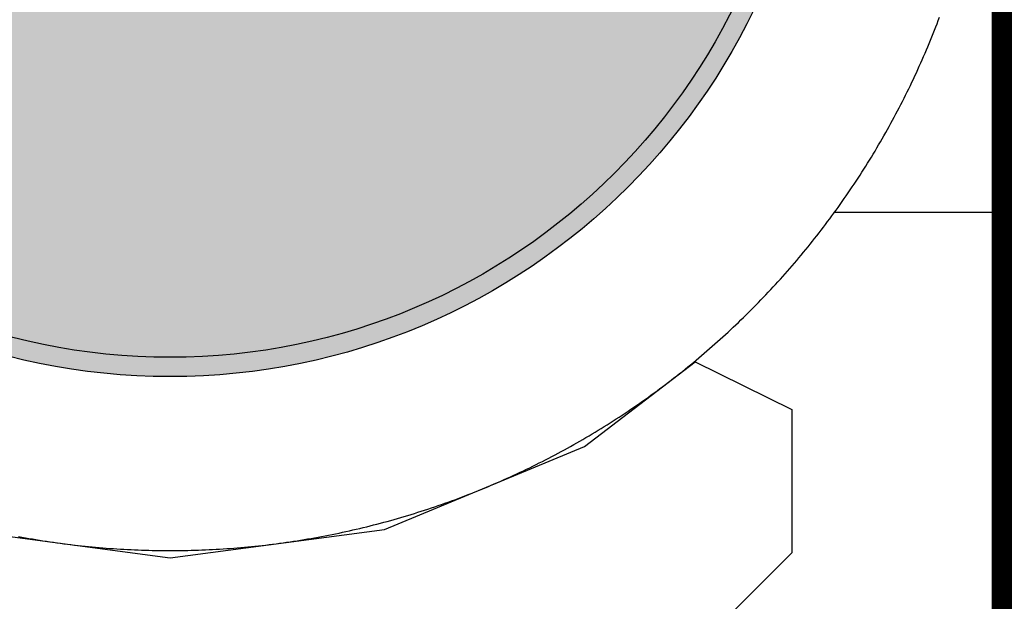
# Model space of a CAD drawing. Header units: millimetres. Extents: x -1.5 to 11.1, y -3 to 5.
# Tile 246 of 256: x 0.4922 to 0.5432, y 3.3199 to 3.35. Entities that reach past the tile are written whole.
import ezdxf

# ---------------------------------------------------------------- set-up
doc = ezdxf.new("R2010")
doc.units = ezdxf.units.MM
doc.header["$MEASUREMENT"] = 0
for name, color, linetype, true_color in [('BottomLayer', 5, 'Continuous', 0x0000ff), ('BottomSolder', 6, 'Continuous', 0xff00ff), ('Metal_2', 7, 'Continuous', 0x7f0000), ('Metal_3', 7, 'Continuous', 0x3f7f00), ('TopLayer', 1, 'Continuous', 0xff0000), ('TopSolder', 7, 'Continuous', 0x7f007f)]:
    doc.layers.add(name, color=color, linetype=linetype, true_color=true_color)

# ---------------------------------------------------------------- blocks, each defined once
blk = doc.blocks.new('H______V_D____3_P___100MIL_6')
at = {"layer": 'BottomLayer', "true_color": 0x0000ff}
h = blk.add_hatch(color=5, dxfattribs=at)
edge = h.paths.add_edge_path(flags=0)
edge.add_arc((0.05, -0.1), 0.0325, 0, 360)
at = {"layer": 'BottomSolder', "true_color": 0xff00ff}
h = blk.add_hatch(color=6, dxfattribs=at)
edge = h.paths.add_edge_path(flags=0)
edge.add_arc((0.05, -0.1), 0.0335, 0, 360)
at = {"layer": 'Metal_2', "true_color": 0x7f0000}
h = blk.add_hatch(color=16, dxfattribs=at)
edge = h.paths.add_edge_path(flags=0)
edge.add_arc((0.05, -0.1), 0.0325, 0, 360)
at = {"layer": 'Metal_3', "true_color": 0x3f7f00}
h = blk.add_hatch(color=76, dxfattribs=at)
edge = h.paths.add_edge_path(flags=0)
edge.add_arc((0.05, -0.1), 0.0325, 0, 360)
at = {"layer": 'TopLayer', "true_color": 0xff0000}
h = blk.add_hatch(color=1, dxfattribs=at)
edge = h.paths.add_edge_path(flags=0)
edge.add_arc((0.05, -0.1), 0.0325, 0, 360)
at = {"layer": 'TopSolder', "true_color": 0x7f007f}
h = blk.add_hatch(color=216, dxfattribs=at)
edge = h.paths.add_edge_path(flags=0)
edge.add_arc((0.05, -0.1), 0.0335, 0, 360)
at = {"layer": 'BottomLayer', "color": 5, "true_color": 0x0000ff}
blk.add_circle((0.05, -0.1), 0.0325, dxfattribs=at)
at = {"layer": 'BottomSolder', "color": 6, "true_color": 0xff00ff}
blk.add_circle((0.05, -0.1), 0.0335, dxfattribs=at)
at = {"layer": 'Metal_2', "color": 16, "true_color": 0x7f0000}
blk.add_circle((0.05, -0.1), 0.0325, dxfattribs=at)
at = {"layer": 'Metal_3', "color": 76, "true_color": 0x3f7f00}
blk.add_circle((0.05, -0.1), 0.0325, dxfattribs=at)
at = {"layer": 'TopLayer', "color": 1, "true_color": 0xff0000}
blk.add_circle((0.05, -0.1), 0.0325, dxfattribs=at)
at = {"layer": 'TopSolder', "color": 216, "true_color": 0x7f007f}
blk.add_circle((0.05, -0.1), 0.0335, dxfattribs=at)

msp = doc.modelspace()

# ---------------------------------------------------------------- linework, layer by layer
at = {"layer": 'BottomLayer'}
for p, q in [((0.521433, 3.327876), (0.527157, 3.332269)), ((0.527157, 3.332269), (0.532157, 3.329803)), ((0.532157, 3.329803), (0.532157, 3.322391)), ((0.511095, 3.323594), (0.521433, 3.327876)), ((0.488905, 3.323594), (0.5, 3.322133)), ((0.5, 3.322133), (0.511095, 3.323594)), ((0.532157, 3.322391), (0.514685, 3.304919))]:
    msp.add_line(p, q, dxfattribs=at)
for points in [[(0.55, 3.315, 0.015, 0.015, 0), (0.55, 3.415, 0.015, 0.015, 0)], [(0.5, 3.265, 0.015, 0.015, 0), (0.55, 3.315, 0.015, 0.015, 0)]]:
    msp.add_lwpolyline(points, format="xyseb", dxfattribs=at)
msp.add_lwpolyline([(0.54625, 3.315, 0.0075, 0.0075, 1), (0.55375, 3.315, 0.0075, 0.0075, 1)], format="xyseb", close=True, dxfattribs=at)
msp.add_lwpolyline([(0.54625, 3.315, 0.0075, 0.0075, 1), (0.55375, 3.315, 0.0075, 0.0075, 1)], format="xyseb", close=True, dxfattribs=at)
at = {"layer": 'Metal_2'}
for p, q in [((0.539738, 3.349929), (0.539803, 3.350101)), ((0.53954, 3.349416), (0.539607, 3.349587)), ((0.539607, 3.349587), (0.539673, 3.349758)), ((0.539673, 3.349758), (0.539738, 3.349929)), ((0.539335, 3.348905), (0.539404, 3.349075)), ((0.539404, 3.349075), (0.539472, 3.349246)), ((0.539472, 3.349246), (0.53954, 3.349416)), ((0.539123, 3.348398), (0.539194, 3.348567)), ((0.539194, 3.348567), (0.539265, 3.348736)), ((0.539265, 3.348736), (0.539335, 3.348905)), ((0.538905, 3.347893), (0.538978, 3.348061)), ((0.538978, 3.348061), (0.539051, 3.348229)), ((0.539051, 3.348229), (0.539123, 3.348398)), ((0.53868, 3.34739), (0.538756, 3.347557)), ((0.538756, 3.347557), (0.538831, 3.347725)), ((0.538831, 3.347725), (0.538905, 3.347893)), ((0.538449, 3.346891), (0.538527, 3.347057)), ((0.538527, 3.347057), (0.538604, 3.347224)), ((0.538604, 3.347224), (0.53868, 3.34739)), ((0.538131, 3.34623), (0.538211, 3.346395)), ((0.538211, 3.346395), (0.538291, 3.34656)), ((0.538291, 3.34656), (0.53837, 3.346725)), ((0.53837, 3.346725), (0.538449, 3.346891)), ((0.537884, 3.345738), (0.537967, 3.345902)), ((0.537967, 3.345902), (0.538049, 3.346066)), ((0.538049, 3.346066), (0.538131, 3.34623)), ((0.537632, 3.345249), (0.537717, 3.345412)), ((0.537717, 3.345412), (0.537801, 3.345575)), ((0.537801, 3.345575), (0.537884, 3.345738)), ((0.537373, 3.344764), (0.53746, 3.344925)), ((0.53746, 3.344925), (0.537546, 3.345087)), ((0.537546, 3.345087), (0.537632, 3.345249)), ((0.537108, 3.344282), (0.537197, 3.344442)), ((0.537197, 3.344442), (0.537285, 3.344603)), ((0.537285, 3.344603), (0.537373, 3.344764)), ((0.536837, 3.343803), (0.536928, 3.343962)), ((0.536928, 3.343962), (0.537018, 3.344122)), ((0.537018, 3.344122), (0.537108, 3.344282)), ((0.536559, 3.343328), (0.536652, 3.343486)), ((0.536652, 3.343486), (0.536745, 3.343644)), ((0.536745, 3.343644), (0.536837, 3.343803)), ((0.53618, 3.3427), (0.536276, 3.342856)), ((0.536276, 3.342856), (0.536371, 3.343013)), ((0.536371, 3.343013), (0.536465, 3.34317)), ((0.536465, 3.34317), (0.536559, 3.343328)), ((0.535888, 3.342233), (0.535986, 3.342389)), ((0.535986, 3.342389), (0.536083, 3.342544)), ((0.536083, 3.342544), (0.53618, 3.3427)), ((0.53559, 3.341771), (0.53569, 3.341925)), ((0.53569, 3.341925), (0.535789, 3.342079)), ((0.535789, 3.342079), (0.535888, 3.342233)), ((0.535184, 3.34116), (0.535286, 3.341312)), ((0.535286, 3.341312), (0.535388, 3.341464)), ((0.535388, 3.341464), (0.535489, 3.341617)), ((0.535489, 3.341617), (0.53559, 3.341771)), ((0.534872, 3.340707), (0.534977, 3.340857)), ((0.534977, 3.340857), (0.535081, 3.341008)), ((0.535081, 3.341008), (0.535184, 3.34116)), ((0.534555, 3.340257), (0.534661, 3.340406)), ((0.534661, 3.340406), (0.534767, 3.340556)), ((0.534767, 3.340556), (0.534872, 3.340707)), ((0.534123, 3.339664), (0.534232, 3.339812)), ((0.534232, 3.339812), (0.53434, 3.33996)), ((0.53434, 3.33996), (0.534448, 3.340108)), ((0.534448, 3.340108), (0.534555, 3.340257)), ((0.533792, 3.339225), (0.533903, 3.339371)), ((0.533903, 3.339371), (0.534013, 3.339517)), ((0.534013, 3.339517), (0.534123, 3.339664)), ((0.533342, 3.338645), (0.533455, 3.338789)), ((0.533455, 3.338789), (0.533568, 3.338934)), ((0.533568, 3.338934), (0.53368, 3.339079)), ((0.53368, 3.339079), (0.533792, 3.339225)), ((0.532998, 3.338216), (0.533113, 3.338359)), ((0.533113, 3.338359), (0.533228, 3.338502)), ((0.533228, 3.338502), (0.533342, 3.338645)), ((0.532531, 3.33765), (0.532648, 3.337791)), ((0.532648, 3.337791), (0.532766, 3.337932)), ((0.532766, 3.337932), (0.532882, 3.338074)), ((0.532882, 3.338074), (0.532998, 3.338216)), ((0.532054, 3.337093), (0.532174, 3.337231)), ((0.532174, 3.337231), (0.532293, 3.337371)), ((0.532293, 3.337371), (0.532412, 3.33751)), ((0.532412, 3.33751), (0.532531, 3.33765)), ((0.53169, 3.33668), (0.531812, 3.336817)), ((0.531812, 3.336817), (0.531933, 3.336955)), ((0.531933, 3.336955), (0.532054, 3.337093)), ((0.531196, 3.336137), (0.53132, 3.336272)), ((0.53132, 3.336272), (0.531444, 3.336408)), ((0.531444, 3.336408), (0.531567, 3.336544)), ((0.531567, 3.336544), (0.53169, 3.33668)), ((0.530693, 3.335603), (0.53082, 3.335736)), ((0.53082, 3.335736), (0.530946, 3.335869)), ((0.530946, 3.335869), (0.531071, 3.336003)), ((0.531071, 3.336003), (0.531196, 3.336137)), ((0.530181, 3.335078), (0.53031, 3.335208)), ((0.53031, 3.335208), (0.530439, 3.335339)), ((0.530439, 3.335339), (0.530566, 3.335471)), ((0.530566, 3.335471), (0.530693, 3.335603)), ((0.52966, 3.334561), (0.529791, 3.33469)), ((0.529791, 3.33469), (0.529922, 3.334818)), ((0.529922, 3.334818), (0.530052, 3.334948)), ((0.530052, 3.334948), (0.530181, 3.335078)), ((0.529131, 3.334054), (0.529264, 3.33418)), ((0.529264, 3.33418), (0.529397, 3.334306)), ((0.529397, 3.334306), (0.529529, 3.334434)), ((0.529529, 3.334434), (0.52966, 3.334561)), ((0.528592, 3.333556), (0.528728, 3.333679)), ((0.528728, 3.333679), (0.528863, 3.333804)), ((0.528863, 3.333804), (0.528997, 3.333928)), ((0.528997, 3.333928), (0.529131, 3.334054)), ((0.528045, 3.333067), (0.528183, 3.333188)), ((0.528183, 3.333188), (0.52832, 3.33331)), ((0.52832, 3.33331), (0.528456, 3.333433)), ((0.528456, 3.333433), (0.528592, 3.333556)), ((0.52749, 3.332588), (0.527629, 3.332707)), ((0.527629, 3.332707), (0.527768, 3.332826)), ((0.527768, 3.332826), (0.527907, 3.332946)), ((0.527907, 3.332946), (0.528045, 3.333067)), ((0.526926, 3.332118), (0.527068, 3.332234)), ((0.527068, 3.332234), (0.527209, 3.332352)), ((0.527209, 3.332352), (0.52735, 3.332469)), ((0.52735, 3.332469), (0.52749, 3.332588)), ((0.526211, 3.331545), (0.526355, 3.331658)), ((0.526355, 3.331658), (0.526498, 3.331772)), ((0.526498, 3.331772), (0.526641, 3.331887)), ((0.526641, 3.331887), (0.526784, 3.332002)), ((0.526784, 3.332002), (0.526926, 3.332118)), ((0.525629, 3.331097), (0.525775, 3.331208)), ((0.525775, 3.331208), (0.525921, 3.33132)), ((0.525921, 3.33132), (0.526066, 3.331432)), ((0.526066, 3.331432), (0.526211, 3.331545)), ((0.524892, 3.330552), (0.52504, 3.33066)), ((0.52504, 3.33066), (0.525188, 3.330768)), ((0.525188, 3.330768), (0.525336, 3.330877)), ((0.525336, 3.330877), (0.525483, 3.330987)), ((0.525483, 3.330987), (0.525629, 3.331097)), ((0.524143, 3.330023), (0.524293, 3.330128)), ((0.524293, 3.330128), (0.524444, 3.330233)), ((0.524444, 3.330233), (0.524594, 3.330339)), ((0.524594, 3.330339), (0.524743, 3.330445)), ((0.524743, 3.330445), (0.524892, 3.330552)), ((0.523382, 3.32951), (0.523535, 3.329612)), ((0.523535, 3.329612), (0.523688, 3.329713)), ((0.523688, 3.329713), (0.52384, 3.329816)), ((0.52384, 3.329816), (0.523992, 3.329919)), ((0.523992, 3.329919), (0.524143, 3.330023)), ((0.522611, 3.329014), (0.522766, 3.329112)), ((0.522766, 3.329112), (0.522921, 3.329211)), ((0.522921, 3.329211), (0.523075, 3.32931)), ((0.523075, 3.32931), (0.523229, 3.32941)), ((0.523229, 3.32941), (0.523382, 3.32951)), ((0.52183, 3.328535), (0.521987, 3.328629)), ((0.521987, 3.328629), (0.522144, 3.328724)), ((0.522144, 3.328724), (0.5223, 3.32882)), ((0.5223, 3.32882), (0.522456, 3.328917)), ((0.522456, 3.328917), (0.522611, 3.329014)), ((0.520878, 3.327982), (0.521038, 3.328072)), ((0.521038, 3.328072), (0.521197, 3.328163)), ((0.521197, 3.328163), (0.521356, 3.328255)), ((0.521356, 3.328255), (0.521514, 3.328348)), ((0.521514, 3.328348), (0.521672, 3.328441)), ((0.521672, 3.328441), (0.52183, 3.328535)), ((0.520075, 3.32754), (0.520236, 3.327627)), ((0.520236, 3.327627), (0.520397, 3.327714)), ((0.520397, 3.327714), (0.520558, 3.327803)), ((0.520558, 3.327803), (0.520718, 3.327892)), ((0.520718, 3.327892), (0.520878, 3.327982)), ((0.519098, 3.327033), (0.519262, 3.327116)), ((0.519262, 3.327116), (0.519425, 3.327199)), ((0.519425, 3.327199), (0.519588, 3.327283)), ((0.519588, 3.327283), (0.519751, 3.327368)), ((0.519751, 3.327368), (0.519913, 3.327454)), ((0.519913, 3.327454), (0.520075, 3.32754)), ((0.517943, 3.326473), (0.518109, 3.326551)), ((0.518109, 3.326551), (0.518275, 3.32663)), ((0.518275, 3.32663), (0.51844, 3.326709)), ((0.51844, 3.326709), (0.518605, 3.326789)), ((0.518605, 3.326789), (0.51877, 3.326869)), ((0.51877, 3.326869), (0.518934, 3.326951)), ((0.518934, 3.326951), (0.519098, 3.327033)), ((0.516939, 3.326022), (0.517107, 3.326095)), ((0.517107, 3.326095), (0.517275, 3.326169)), ((0.517275, 3.326169), (0.517443, 3.326244)), ((0.517443, 3.326244), (0.51761, 3.32632)), ((0.51761, 3.32632), (0.517776, 3.326396)), ((0.517776, 3.326396), (0.517943, 3.326473)), ((0.515584, 3.32546), (0.515754, 3.325528)), ((0.515754, 3.325528), (0.515925, 3.325596)), ((0.515925, 3.325596), (0.516094, 3.325665)), ((0.516094, 3.325665), (0.516264, 3.325735)), ((0.516264, 3.325735), (0.516433, 3.325806)), ((0.516433, 3.325806), (0.516602, 3.325877)), ((0.516602, 3.325877), (0.516771, 3.325949)), ((0.516771, 3.325949), (0.516939, 3.326022)), ((0.51421, 3.324946), (0.514382, 3.325007)), ((0.514382, 3.325007), (0.514555, 3.32507)), ((0.514555, 3.32507), (0.514727, 3.325133)), ((0.514727, 3.325133), (0.514899, 3.325197)), ((0.514899, 3.325197), (0.515071, 3.325262)), ((0.515071, 3.325262), (0.515242, 3.325327)), ((0.515242, 3.325327), (0.515413, 3.325393)), ((0.515413, 3.325393), (0.515584, 3.32546)), ((0.512819, 3.324479), (0.512993, 3.324535)), ((0.512993, 3.324535), (0.513168, 3.324591)), ((0.513168, 3.324591), (0.513342, 3.324649)), ((0.513342, 3.324649), (0.513516, 3.324707)), ((0.513516, 3.324707), (0.51369, 3.324765)), ((0.51369, 3.324765), (0.513864, 3.324825)), ((0.513864, 3.324825), (0.514037, 3.324885)), ((0.514037, 3.324885), (0.51421, 3.324946)), ((0.511059, 3.323964), (0.511236, 3.324012)), ((0.511236, 3.324012), (0.511413, 3.324061)), ((0.511413, 3.324061), (0.511589, 3.324111)), ((0.511589, 3.324111), (0.511765, 3.324161)), ((0.511765, 3.324161), (0.511942, 3.324212)), ((0.511942, 3.324212), (0.512118, 3.324264)), ((0.512118, 3.324264), (0.512293, 3.324317)), ((0.512293, 3.324317), (0.512469, 3.32437)), ((0.512469, 3.32437), (0.512644, 3.324424)), ((0.512644, 3.324424), (0.512819, 3.324479)), ((0.50892, 3.323447), (0.509099, 3.323485)), ((0.509099, 3.323485), (0.509278, 3.323525)), ((0.509278, 3.323525), (0.509457, 3.323565)), ((0.509457, 3.323565), (0.509636, 3.323607)), ((0.509636, 3.323607), (0.509814, 3.323649)), ((0.509814, 3.323649), (0.509993, 3.323691)), ((0.509993, 3.323691), (0.510171, 3.323735)), ((0.510171, 3.323735), (0.510349, 3.323779)), ((0.510349, 3.323779), (0.510527, 3.323824)), ((0.510527, 3.323824), (0.510704, 3.32387)), ((0.510704, 3.32387), (0.510882, 3.323917)), ((0.510882, 3.323917), (0.511059, 3.323964)), ((0.492159, 3.32323), (0.492339, 3.323196)), ((0.492339, 3.323196), (0.492519, 3.323163)), ((0.492519, 3.323163), (0.4927, 3.323132)), ((0.4927, 3.323132), (0.492881, 3.3231)), ((0.492881, 3.3231), (0.493062, 3.32307)), ((0.493062, 3.32307), (0.493243, 3.32304)), ((0.493243, 3.32304), (0.493424, 3.323012)), ((0.493424, 3.323012), (0.493605, 3.322984)), ((0.493605, 3.322984), (0.493787, 3.322957)), ((0.506213, 3.322957), (0.506395, 3.322984)), ((0.506395, 3.322984), (0.506576, 3.323012)), ((0.506576, 3.323012), (0.506757, 3.32304)), ((0.506757, 3.32304), (0.506938, 3.32307)), ((0.506938, 3.32307), (0.507119, 3.3231)), ((0.507119, 3.3231), (0.5073, 3.323132)), ((0.5073, 3.323132), (0.50748, 3.323163)), ((0.50748, 3.323163), (0.507661, 3.323196)), ((0.507661, 3.323196), (0.507841, 3.32323)), ((0.507841, 3.32323), (0.508021, 3.323264)), ((0.508021, 3.323264), (0.508201, 3.323299)), ((0.508201, 3.323299), (0.508381, 3.323335)), ((0.508381, 3.323335), (0.508561, 3.323371)), ((0.508561, 3.323371), (0.508741, 3.323408)), ((0.508741, 3.323408), (0.50892, 3.323447)), ((0.493787, 3.322957), (0.493968, 3.32293)), ((0.493968, 3.32293), (0.49415, 3.322904)), ((0.49415, 3.322904), (0.494331, 3.32288)), ((0.494331, 3.32288), (0.494513, 3.322856)), ((0.494513, 3.322856), (0.494695, 3.322832)), ((0.494695, 3.322832), (0.494877, 3.32281)), ((0.494877, 3.32281), (0.495059, 3.322788)), ((0.495059, 3.322788), (0.495241, 3.322767)), ((0.495241, 3.322767), (0.495424, 3.322747)), ((0.495424, 3.322747), (0.495606, 3.322728)), ((0.495606, 3.322728), (0.495789, 3.322709)), ((0.495789, 3.322709), (0.495971, 3.322691)), ((0.495971, 3.322691), (0.496154, 3.322674)), ((0.496154, 3.322674), (0.496336, 3.322658)), ((0.496336, 3.322658), (0.496519, 3.322643)), ((0.496519, 3.322643), (0.496702, 3.322628)), ((0.496702, 3.322628), (0.496885, 3.322614)), ((0.496885, 3.322614), (0.497068, 3.322601)), ((0.497068, 3.322601), (0.497251, 3.322589)), ((0.497251, 3.322589), (0.497434, 3.322577)), ((0.497434, 3.322577), (0.497617, 3.322567)), ((0.497617, 3.322567), (0.4978, 3.322557)), ((0.4978, 3.322557), (0.497983, 3.322548)), ((0.497983, 3.322548), (0.498166, 3.322539)), ((0.498166, 3.322539), (0.49835, 3.322532)), ((0.49835, 3.322532), (0.498533, 3.322525)), ((0.498533, 3.322525), (0.498716, 3.322519)), ((0.498716, 3.322519), (0.4989, 3.322514)), ((0.4989, 3.322514), (0.499083, 3.32251)), ((0.499083, 3.32251), (0.499266, 3.322506)), ((0.499266, 3.322506), (0.49945, 3.322503)), ((0.49945, 3.322503), (0.499633, 3.322501)), ((0.499633, 3.322501), (0.499816, 3.3225)), ((0.499816, 3.3225), (0.5, 3.3225)), ((0.5, 3.3225), (0.500183, 3.3225)), ((0.500183, 3.3225), (0.500367, 3.322501)), ((0.500367, 3.322501), (0.50055, 3.322503)), ((0.50055, 3.322503), (0.500734, 3.322506)), ((0.500734, 3.322506), (0.500917, 3.32251)), ((0.500917, 3.32251), (0.5011, 3.322514)), ((0.5011, 3.322514), (0.501283, 3.322519)), ((0.501283, 3.322519), (0.501467, 3.322525)), ((0.501467, 3.322525), (0.50165, 3.322532)), ((0.50165, 3.322532), (0.501833, 3.322539)), ((0.501833, 3.322539), (0.502017, 3.322548)), ((0.502017, 3.322548), (0.5022, 3.322557)), ((0.5022, 3.322557), (0.502383, 3.322567)), ((0.502383, 3.322567), (0.502566, 3.322577)), ((0.502566, 3.322577), (0.502749, 3.322589)), ((0.502749, 3.322589), (0.502932, 3.322601)), ((0.502932, 3.322601), (0.503115, 3.322614)), ((0.503115, 3.322614), (0.503298, 3.322628)), ((0.503298, 3.322628), (0.503481, 3.322643)), ((0.503481, 3.322643), (0.503663, 3.322658)), ((0.503663, 3.322658), (0.503846, 3.322674)), ((0.503846, 3.322674), (0.504029, 3.322691)), ((0.504029, 3.322691), (0.504211, 3.322709)), ((0.504211, 3.322709), (0.504394, 3.322728)), ((0.504394, 3.322728), (0.504576, 3.322747)), ((0.504576, 3.322747), (0.504758, 3.322767)), ((0.504758, 3.322767), (0.504941, 3.322788)), ((0.504941, 3.322788), (0.505123, 3.32281)), ((0.505123, 3.32281), (0.505305, 3.322832)), ((0.505305, 3.322832), (0.505487, 3.322856)), ((0.505487, 3.322856), (0.505668, 3.32288)), ((0.505668, 3.32288), (0.50585, 3.322904)), ((0.50585, 3.322904), (0.506032, 3.32293)), ((0.506032, 3.32293), (0.506213, 3.322957))]:
    msp.add_line(p, q, dxfattribs=at)
at = {"layer": 'Metal_3'}
for p, q in [((0.539738, 3.349929), (0.539803, 3.350101)), ((0.53954, 3.349416), (0.539607, 3.349587)), ((0.539607, 3.349587), (0.539673, 3.349758)), ((0.539673, 3.349758), (0.539738, 3.349929)), ((0.539335, 3.348905), (0.539404, 3.349075)), ((0.539404, 3.349075), (0.539472, 3.349246)), ((0.539472, 3.349246), (0.53954, 3.349416)), ((0.539123, 3.348398), (0.539194, 3.348567)), ((0.539194, 3.348567), (0.539265, 3.348736)), ((0.539265, 3.348736), (0.539335, 3.348905)), ((0.538905, 3.347893), (0.538978, 3.348061)), ((0.538978, 3.348061), (0.539051, 3.348229)), ((0.539051, 3.348229), (0.539123, 3.348398)), ((0.53868, 3.34739), (0.538756, 3.347557)), ((0.538756, 3.347557), (0.538831, 3.347725)), ((0.538831, 3.347725), (0.538905, 3.347893)), ((0.538449, 3.346891), (0.538527, 3.347057)), ((0.538527, 3.347057), (0.538604, 3.347224)), ((0.538604, 3.347224), (0.53868, 3.34739)), ((0.538131, 3.34623), (0.538211, 3.346395)), ((0.538211, 3.346395), (0.538291, 3.34656)), ((0.538291, 3.34656), (0.53837, 3.346725)), ((0.53837, 3.346725), (0.538449, 3.346891)), ((0.537884, 3.345738), (0.537967, 3.345902)), ((0.537967, 3.345902), (0.538049, 3.346066)), ((0.538049, 3.346066), (0.538131, 3.34623)), ((0.537632, 3.345249), (0.537717, 3.345412)), ((0.537717, 3.345412), (0.537801, 3.345575)), ((0.537801, 3.345575), (0.537884, 3.345738)), ((0.537373, 3.344764), (0.53746, 3.344925)), ((0.53746, 3.344925), (0.537546, 3.345087)), ((0.537546, 3.345087), (0.537632, 3.345249)), ((0.537108, 3.344282), (0.537197, 3.344442)), ((0.537197, 3.344442), (0.537285, 3.344603)), ((0.537285, 3.344603), (0.537373, 3.344764)), ((0.536837, 3.343803), (0.536928, 3.343962)), ((0.536928, 3.343962), (0.537018, 3.344122)), ((0.537018, 3.344122), (0.537108, 3.344282)), ((0.536559, 3.343328), (0.536652, 3.343486)), ((0.536652, 3.343486), (0.536745, 3.343644)), ((0.536745, 3.343644), (0.536837, 3.343803)), ((0.53618, 3.3427), (0.536276, 3.342856)), ((0.536276, 3.342856), (0.536371, 3.343013)), ((0.536371, 3.343013), (0.536465, 3.34317)), ((0.536465, 3.34317), (0.536559, 3.343328)), ((0.535888, 3.342233), (0.535986, 3.342389)), ((0.535986, 3.342389), (0.536083, 3.342544)), ((0.536083, 3.342544), (0.53618, 3.3427)), ((0.53559, 3.341771), (0.53569, 3.341925)), ((0.53569, 3.341925), (0.535789, 3.342079)), ((0.535789, 3.342079), (0.535888, 3.342233)), ((0.535184, 3.34116), (0.535286, 3.341312)), ((0.535286, 3.341312), (0.535388, 3.341464)), ((0.535388, 3.341464), (0.535489, 3.341617)), ((0.535489, 3.341617), (0.53559, 3.341771)), ((0.534872, 3.340707), (0.534977, 3.340857)), ((0.534977, 3.340857), (0.535081, 3.341008)), ((0.535081, 3.341008), (0.535184, 3.34116)), ((0.534555, 3.340257), (0.534661, 3.340406)), ((0.534661, 3.340406), (0.534767, 3.340556)), ((0.534767, 3.340556), (0.534872, 3.340707)), ((0.534123, 3.339664), (0.534232, 3.339812)), ((0.534232, 3.339812), (0.53434, 3.33996)), ((0.53434, 3.33996), (0.534448, 3.340108)), ((0.534448, 3.340108), (0.534555, 3.340257)), ((0.533792, 3.339225), (0.533903, 3.339371)), ((0.533903, 3.339371), (0.534013, 3.339517)), ((0.534013, 3.339517), (0.534123, 3.339664)), ((0.533342, 3.338645), (0.533455, 3.338789)), ((0.533455, 3.338789), (0.533568, 3.338934)), ((0.533568, 3.338934), (0.53368, 3.339079)), ((0.53368, 3.339079), (0.533792, 3.339225)), ((0.532998, 3.338216), (0.533113, 3.338359)), ((0.533113, 3.338359), (0.533228, 3.338502)), ((0.533228, 3.338502), (0.533342, 3.338645)), ((0.532531, 3.33765), (0.532648, 3.337791)), ((0.532648, 3.337791), (0.532766, 3.337932)), ((0.532766, 3.337932), (0.532882, 3.338074)), ((0.532882, 3.338074), (0.532998, 3.338216)), ((0.532054, 3.337093), (0.532174, 3.337231)), ((0.532174, 3.337231), (0.532293, 3.337371)), ((0.532293, 3.337371), (0.532412, 3.33751)), ((0.532412, 3.33751), (0.532531, 3.33765)), ((0.53169, 3.33668), (0.531812, 3.336817)), ((0.531812, 3.336817), (0.531933, 3.336955)), ((0.531933, 3.336955), (0.532054, 3.337093)), ((0.531196, 3.336137), (0.53132, 3.336272)), ((0.53132, 3.336272), (0.531444, 3.336408)), ((0.531444, 3.336408), (0.531567, 3.336544)), ((0.531567, 3.336544), (0.53169, 3.33668)), ((0.530693, 3.335603), (0.53082, 3.335736)), ((0.53082, 3.335736), (0.530946, 3.335869)), ((0.530946, 3.335869), (0.531071, 3.336003)), ((0.531071, 3.336003), (0.531196, 3.336137)), ((0.530181, 3.335078), (0.53031, 3.335208)), ((0.53031, 3.335208), (0.530439, 3.335339)), ((0.530439, 3.335339), (0.530566, 3.335471)), ((0.530566, 3.335471), (0.530693, 3.335603)), ((0.52966, 3.334561), (0.529791, 3.33469)), ((0.529791, 3.33469), (0.529922, 3.334818)), ((0.529922, 3.334818), (0.530052, 3.334948)), ((0.530052, 3.334948), (0.530181, 3.335078)), ((0.529131, 3.334054), (0.529264, 3.33418)), ((0.529264, 3.33418), (0.529397, 3.334306)), ((0.529397, 3.334306), (0.529529, 3.334434)), ((0.529529, 3.334434), (0.52966, 3.334561)), ((0.528592, 3.333556), (0.528728, 3.333679)), ((0.528728, 3.333679), (0.528863, 3.333804)), ((0.528863, 3.333804), (0.528997, 3.333928)), ((0.528997, 3.333928), (0.529131, 3.334054)), ((0.528045, 3.333067), (0.528183, 3.333188)), ((0.528183, 3.333188), (0.52832, 3.33331)), ((0.52832, 3.33331), (0.528456, 3.333433)), ((0.528456, 3.333433), (0.528592, 3.333556)), ((0.52749, 3.332588), (0.527629, 3.332707)), ((0.527629, 3.332707), (0.527768, 3.332826)), ((0.527768, 3.332826), (0.527907, 3.332946)), ((0.527907, 3.332946), (0.528045, 3.333067)), ((0.526926, 3.332118), (0.527068, 3.332234)), ((0.527068, 3.332234), (0.527209, 3.332352)), ((0.527209, 3.332352), (0.52735, 3.332469)), ((0.52735, 3.332469), (0.52749, 3.332588)), ((0.526211, 3.331545), (0.526355, 3.331658)), ((0.526355, 3.331658), (0.526498, 3.331772)), ((0.526498, 3.331772), (0.526641, 3.331887)), ((0.526641, 3.331887), (0.526784, 3.332002)), ((0.526784, 3.332002), (0.526926, 3.332118)), ((0.525629, 3.331097), (0.525775, 3.331208)), ((0.525775, 3.331208), (0.525921, 3.33132)), ((0.525921, 3.33132), (0.526066, 3.331432)), ((0.526066, 3.331432), (0.526211, 3.331545)), ((0.524892, 3.330552), (0.52504, 3.33066)), ((0.52504, 3.33066), (0.525188, 3.330768)), ((0.525188, 3.330768), (0.525336, 3.330877)), ((0.525336, 3.330877), (0.525483, 3.330987)), ((0.525483, 3.330987), (0.525629, 3.331097)), ((0.524143, 3.330023), (0.524293, 3.330128)), ((0.524293, 3.330128), (0.524444, 3.330233)), ((0.524444, 3.330233), (0.524594, 3.330339)), ((0.524594, 3.330339), (0.524743, 3.330445)), ((0.524743, 3.330445), (0.524892, 3.330552)), ((0.523382, 3.32951), (0.523535, 3.329612)), ((0.523535, 3.329612), (0.523688, 3.329713)), ((0.523688, 3.329713), (0.52384, 3.329816)), ((0.52384, 3.329816), (0.523992, 3.329919)), ((0.523992, 3.329919), (0.524143, 3.330023)), ((0.522611, 3.329014), (0.522766, 3.329112)), ((0.522766, 3.329112), (0.522921, 3.329211)), ((0.522921, 3.329211), (0.523075, 3.32931)), ((0.523075, 3.32931), (0.523229, 3.32941)), ((0.523229, 3.32941), (0.523382, 3.32951)), ((0.52183, 3.328535), (0.521987, 3.328629)), ((0.521987, 3.328629), (0.522144, 3.328724)), ((0.522144, 3.328724), (0.5223, 3.32882)), ((0.5223, 3.32882), (0.522456, 3.328917)), ((0.522456, 3.328917), (0.522611, 3.329014)), ((0.520878, 3.327982), (0.521038, 3.328072)), ((0.521038, 3.328072), (0.521197, 3.328163)), ((0.521197, 3.328163), (0.521356, 3.328255)), ((0.521356, 3.328255), (0.521514, 3.328348)), ((0.521514, 3.328348), (0.521672, 3.328441)), ((0.521672, 3.328441), (0.52183, 3.328535)), ((0.520075, 3.32754), (0.520236, 3.327627)), ((0.520236, 3.327627), (0.520397, 3.327714)), ((0.520397, 3.327714), (0.520558, 3.327803)), ((0.520558, 3.327803), (0.520718, 3.327892)), ((0.520718, 3.327892), (0.520878, 3.327982)), ((0.519098, 3.327033), (0.519262, 3.327116)), ((0.519262, 3.327116), (0.519425, 3.327199)), ((0.519425, 3.327199), (0.519588, 3.327283)), ((0.519588, 3.327283), (0.519751, 3.327368)), ((0.519751, 3.327368), (0.519913, 3.327454)), ((0.519913, 3.327454), (0.520075, 3.32754)), ((0.517943, 3.326473), (0.518109, 3.326551)), ((0.518109, 3.326551), (0.518275, 3.32663)), ((0.518275, 3.32663), (0.51844, 3.326709)), ((0.51844, 3.326709), (0.518605, 3.326789)), ((0.518605, 3.326789), (0.51877, 3.326869)), ((0.51877, 3.326869), (0.518934, 3.326951)), ((0.518934, 3.326951), (0.519098, 3.327033)), ((0.516939, 3.326022), (0.517107, 3.326095)), ((0.517107, 3.326095), (0.517275, 3.326169)), ((0.517275, 3.326169), (0.517443, 3.326244)), ((0.517443, 3.326244), (0.51761, 3.32632)), ((0.51761, 3.32632), (0.517776, 3.326396)), ((0.517776, 3.326396), (0.517943, 3.326473)), ((0.515584, 3.32546), (0.515754, 3.325528)), ((0.515754, 3.325528), (0.515925, 3.325596)), ((0.515925, 3.325596), (0.516094, 3.325665)), ((0.516094, 3.325665), (0.516264, 3.325735)), ((0.516264, 3.325735), (0.516433, 3.325806)), ((0.516433, 3.325806), (0.516602, 3.325877)), ((0.516602, 3.325877), (0.516771, 3.325949)), ((0.516771, 3.325949), (0.516939, 3.326022)), ((0.51421, 3.324946), (0.514382, 3.325007)), ((0.514382, 3.325007), (0.514555, 3.32507)), ((0.514555, 3.32507), (0.514727, 3.325133)), ((0.514727, 3.325133), (0.514899, 3.325197)), ((0.514899, 3.325197), (0.515071, 3.325262)), ((0.515071, 3.325262), (0.515242, 3.325327)), ((0.515242, 3.325327), (0.515413, 3.325393)), ((0.515413, 3.325393), (0.515584, 3.32546)), ((0.512819, 3.324479), (0.512993, 3.324535)), ((0.512993, 3.324535), (0.513168, 3.324591)), ((0.513168, 3.324591), (0.513342, 3.324649)), ((0.513342, 3.324649), (0.513516, 3.324707)), ((0.513516, 3.324707), (0.51369, 3.324765)), ((0.51369, 3.324765), (0.513864, 3.324825)), ((0.513864, 3.324825), (0.514037, 3.324885)), ((0.514037, 3.324885), (0.51421, 3.324946)), ((0.511059, 3.323964), (0.511236, 3.324012)), ((0.511236, 3.324012), (0.511413, 3.324061)), ((0.511413, 3.324061), (0.511589, 3.324111)), ((0.511589, 3.324111), (0.511765, 3.324161)), ((0.511765, 3.324161), (0.511942, 3.324212)), ((0.511942, 3.324212), (0.512118, 3.324264)), ((0.512118, 3.324264), (0.512293, 3.324317)), ((0.512293, 3.324317), (0.512469, 3.32437)), ((0.512469, 3.32437), (0.512644, 3.324424)), ((0.512644, 3.324424), (0.512819, 3.324479)), ((0.50892, 3.323447), (0.509099, 3.323485)), ((0.509099, 3.323485), (0.509278, 3.323525)), ((0.509278, 3.323525), (0.509457, 3.323565)), ((0.509457, 3.323565), (0.509636, 3.323607)), ((0.509636, 3.323607), (0.509814, 3.323649)), ((0.509814, 3.323649), (0.509993, 3.323691)), ((0.509993, 3.323691), (0.510171, 3.323735)), ((0.510171, 3.323735), (0.510349, 3.323779)), ((0.510349, 3.323779), (0.510527, 3.323824)), ((0.510527, 3.323824), (0.510704, 3.32387)), ((0.510704, 3.32387), (0.510882, 3.323917)), ((0.510882, 3.323917), (0.511059, 3.323964)), ((0.492159, 3.32323), (0.492339, 3.323196)), ((0.492339, 3.323196), (0.492519, 3.323163)), ((0.492519, 3.323163), (0.4927, 3.323132)), ((0.4927, 3.323132), (0.492881, 3.3231)), ((0.492881, 3.3231), (0.493062, 3.32307)), ((0.493062, 3.32307), (0.493243, 3.32304)), ((0.493243, 3.32304), (0.493424, 3.323012)), ((0.493424, 3.323012), (0.493605, 3.322984)), ((0.493605, 3.322984), (0.493787, 3.322957)), ((0.506213, 3.322957), (0.506395, 3.322984)), ((0.506395, 3.322984), (0.506576, 3.323012)), ((0.506576, 3.323012), (0.506757, 3.32304)), ((0.506757, 3.32304), (0.506938, 3.32307)), ((0.506938, 3.32307), (0.507119, 3.3231)), ((0.507119, 3.3231), (0.5073, 3.323132)), ((0.5073, 3.323132), (0.50748, 3.323163)), ((0.50748, 3.323163), (0.507661, 3.323196)), ((0.507661, 3.323196), (0.507841, 3.32323)), ((0.507841, 3.32323), (0.508021, 3.323264)), ((0.508021, 3.323264), (0.508201, 3.323299)), ((0.508201, 3.323299), (0.508381, 3.323335)), ((0.508381, 3.323335), (0.508561, 3.323371)), ((0.508561, 3.323371), (0.508741, 3.323408)), ((0.508741, 3.323408), (0.50892, 3.323447)), ((0.493787, 3.322957), (0.493968, 3.32293)), ((0.493968, 3.32293), (0.49415, 3.322904)), ((0.49415, 3.322904), (0.494331, 3.32288)), ((0.494331, 3.32288), (0.494513, 3.322856)), ((0.494513, 3.322856), (0.494695, 3.322832)), ((0.494695, 3.322832), (0.494877, 3.32281)), ((0.494877, 3.32281), (0.495059, 3.322788)), ((0.495059, 3.322788), (0.495241, 3.322767)), ((0.495241, 3.322767), (0.495424, 3.322747)), ((0.495424, 3.322747), (0.495606, 3.322728)), ((0.495606, 3.322728), (0.495789, 3.322709)), ((0.495789, 3.322709), (0.495971, 3.322691)), ((0.495971, 3.322691), (0.496154, 3.322674)), ((0.496154, 3.322674), (0.496336, 3.322658)), ((0.496336, 3.322658), (0.496519, 3.322643)), ((0.496519, 3.322643), (0.496702, 3.322628)), ((0.496702, 3.322628), (0.496885, 3.322614)), ((0.496885, 3.322614), (0.497068, 3.322601)), ((0.497068, 3.322601), (0.497251, 3.322589)), ((0.497251, 3.322589), (0.497434, 3.322577)), ((0.497434, 3.322577), (0.497617, 3.322567)), ((0.497617, 3.322567), (0.4978, 3.322557)), ((0.4978, 3.322557), (0.497983, 3.322548)), ((0.497983, 3.322548), (0.498166, 3.322539)), ((0.498166, 3.322539), (0.49835, 3.322532)), ((0.49835, 3.322532), (0.498533, 3.322525)), ((0.498533, 3.322525), (0.498716, 3.322519)), ((0.498716, 3.322519), (0.4989, 3.322514)), ((0.4989, 3.322514), (0.499083, 3.32251)), ((0.499083, 3.32251), (0.499266, 3.322506)), ((0.499266, 3.322506), (0.49945, 3.322503)), ((0.49945, 3.322503), (0.499633, 3.322501)), ((0.499633, 3.322501), (0.499816, 3.3225)), ((0.499816, 3.3225), (0.5, 3.3225)), ((0.5, 3.3225), (0.500183, 3.3225)), ((0.500183, 3.3225), (0.500367, 3.322501)), ((0.500367, 3.322501), (0.50055, 3.322503)), ((0.50055, 3.322503), (0.500734, 3.322506)), ((0.500734, 3.322506), (0.500917, 3.32251)), ((0.500917, 3.32251), (0.5011, 3.322514)), ((0.5011, 3.322514), (0.501283, 3.322519)), ((0.501283, 3.322519), (0.501467, 3.322525)), ((0.501467, 3.322525), (0.50165, 3.322532)), ((0.50165, 3.322532), (0.501833, 3.322539)), ((0.501833, 3.322539), (0.502017, 3.322548)), ((0.502017, 3.322548), (0.5022, 3.322557)), ((0.5022, 3.322557), (0.502383, 3.322567)), ((0.502383, 3.322567), (0.502566, 3.322577)), ((0.502566, 3.322577), (0.502749, 3.322589)), ((0.502749, 3.322589), (0.502932, 3.322601)), ((0.502932, 3.322601), (0.503115, 3.322614)), ((0.503115, 3.322614), (0.503298, 3.322628)), ((0.503298, 3.322628), (0.503481, 3.322643)), ((0.503481, 3.322643), (0.503663, 3.322658)), ((0.503663, 3.322658), (0.503846, 3.322674)), ((0.503846, 3.322674), (0.504029, 3.322691)), ((0.504029, 3.322691), (0.504211, 3.322709)), ((0.504211, 3.322709), (0.504394, 3.322728)), ((0.504394, 3.322728), (0.504576, 3.322747)), ((0.504576, 3.322747), (0.504758, 3.322767)), ((0.504758, 3.322767), (0.504941, 3.322788)), ((0.504941, 3.322788), (0.505123, 3.32281)), ((0.505123, 3.32281), (0.505305, 3.322832)), ((0.505305, 3.322832), (0.505487, 3.322856)), ((0.505487, 3.322856), (0.505668, 3.32288)), ((0.505668, 3.32288), (0.50585, 3.322904)), ((0.50585, 3.322904), (0.506032, 3.32293)), ((0.506032, 3.32293), (0.506213, 3.322957))]:
    msp.add_line(p, q, dxfattribs=at)
at = {"layer": 'TopLayer'}
for p, q in [((0.534123, 3.339664), (0.534232, 3.339812)), ((0.534232, 3.339812), (0.53434, 3.33996)), ((0.53434, 3.33996), (0.534369, 3.34)), ((0.534369, 3.34), (0.6, 3.34)), ((0.533792, 3.339225), (0.533903, 3.339371)), ((0.533903, 3.339371), (0.534013, 3.339517)), ((0.534013, 3.339517), (0.534123, 3.339664)), ((0.533342, 3.338645), (0.533455, 3.338789)), ((0.533455, 3.338789), (0.533568, 3.338934)), ((0.533568, 3.338934), (0.53368, 3.339079)), ((0.53368, 3.339079), (0.533792, 3.339225)), ((0.532998, 3.338216), (0.533113, 3.338359)), ((0.533113, 3.338359), (0.533228, 3.338502)), ((0.533228, 3.338502), (0.533342, 3.338645)), ((0.532531, 3.33765), (0.532648, 3.337791)), ((0.532648, 3.337791), (0.532766, 3.337932)), ((0.532766, 3.337932), (0.532882, 3.338074)), ((0.532882, 3.338074), (0.532998, 3.338216)), ((0.532054, 3.337093), (0.532174, 3.337231)), ((0.532174, 3.337231), (0.532293, 3.337371)), ((0.532293, 3.337371), (0.532412, 3.33751)), ((0.532412, 3.33751), (0.532531, 3.33765)), ((0.53169, 3.33668), (0.531812, 3.336817)), ((0.531812, 3.336817), (0.531933, 3.336955)), ((0.531933, 3.336955), (0.532054, 3.337093)), ((0.531196, 3.336137), (0.53132, 3.336272)), ((0.53132, 3.336272), (0.531444, 3.336408)), ((0.531444, 3.336408), (0.531567, 3.336544)), ((0.531567, 3.336544), (0.53169, 3.33668)), ((0.530693, 3.335603), (0.53082, 3.335736)), ((0.53082, 3.335736), (0.530946, 3.335869)), ((0.530946, 3.335869), (0.531071, 3.336003)), ((0.531071, 3.336003), (0.531196, 3.336137)), ((0.530181, 3.335078), (0.53031, 3.335208)), ((0.53031, 3.335208), (0.530439, 3.335339)), ((0.530439, 3.335339), (0.530566, 3.335471)), ((0.530566, 3.335471), (0.530693, 3.335603)), ((0.52966, 3.334561), (0.529791, 3.33469)), ((0.529791, 3.33469), (0.529922, 3.334818)), ((0.529922, 3.334818), (0.530052, 3.334948)), ((0.530052, 3.334948), (0.530181, 3.335078)), ((0.529131, 3.334054), (0.529264, 3.33418)), ((0.529264, 3.33418), (0.529397, 3.334306)), ((0.529397, 3.334306), (0.529529, 3.334434)), ((0.529529, 3.334434), (0.52966, 3.334561)), ((0.528592, 3.333556), (0.528728, 3.333679)), ((0.528728, 3.333679), (0.528863, 3.333804)), ((0.528863, 3.333804), (0.528997, 3.333928)), ((0.528997, 3.333928), (0.529131, 3.334054)), ((0.528045, 3.333067), (0.528183, 3.333188)), ((0.528183, 3.333188), (0.52832, 3.33331)), ((0.52832, 3.33331), (0.528456, 3.333433)), ((0.528456, 3.333433), (0.528592, 3.333556)), ((0.52749, 3.332588), (0.527629, 3.332707)), ((0.527629, 3.332707), (0.527768, 3.332826)), ((0.527768, 3.332826), (0.527907, 3.332946)), ((0.527907, 3.332946), (0.528045, 3.333067)), ((0.526926, 3.332118), (0.527068, 3.332234)), ((0.527068, 3.332234), (0.527209, 3.332352)), ((0.527209, 3.332352), (0.52735, 3.332469)), ((0.52735, 3.332469), (0.52749, 3.332588)), ((0.526211, 3.331545), (0.526355, 3.331658)), ((0.526355, 3.331658), (0.526498, 3.331772)), ((0.526498, 3.331772), (0.526641, 3.331887)), ((0.526641, 3.331887), (0.526784, 3.332002)), ((0.526784, 3.332002), (0.526926, 3.332118)), ((0.525629, 3.331097), (0.525775, 3.331208)), ((0.525775, 3.331208), (0.525921, 3.33132)), ((0.525921, 3.33132), (0.526066, 3.331432)), ((0.526066, 3.331432), (0.526211, 3.331545)), ((0.524892, 3.330552), (0.52504, 3.33066)), ((0.52504, 3.33066), (0.525188, 3.330768)), ((0.525188, 3.330768), (0.525336, 3.330877)), ((0.525336, 3.330877), (0.525483, 3.330987)), ((0.525483, 3.330987), (0.525629, 3.331097)), ((0.524143, 3.330023), (0.524293, 3.330128)), ((0.524293, 3.330128), (0.524444, 3.330233)), ((0.524444, 3.330233), (0.524594, 3.330339)), ((0.524594, 3.330339), (0.524743, 3.330445)), ((0.524743, 3.330445), (0.524892, 3.330552)), ((0.523382, 3.32951), (0.523535, 3.329612)), ((0.523535, 3.329612), (0.523688, 3.329713)), ((0.523688, 3.329713), (0.52384, 3.329816)), ((0.52384, 3.329816), (0.523992, 3.329919)), ((0.523992, 3.329919), (0.524143, 3.330023)), ((0.522611, 3.329014), (0.522766, 3.329112)), ((0.522766, 3.329112), (0.522921, 3.329211)), ((0.522921, 3.329211), (0.523075, 3.32931)), ((0.523075, 3.32931), (0.523229, 3.32941)), ((0.523229, 3.32941), (0.523382, 3.32951)), ((0.52183, 3.328535), (0.521987, 3.328629)), ((0.521987, 3.328629), (0.522144, 3.328724)), ((0.522144, 3.328724), (0.5223, 3.32882)), ((0.5223, 3.32882), (0.522456, 3.328917)), ((0.522456, 3.328917), (0.522611, 3.329014)), ((0.520878, 3.327982), (0.521038, 3.328072)), ((0.521038, 3.328072), (0.521197, 3.328163)), ((0.521197, 3.328163), (0.521356, 3.328255)), ((0.521356, 3.328255), (0.521514, 3.328348)), ((0.521514, 3.328348), (0.521672, 3.328441)), ((0.521672, 3.328441), (0.52183, 3.328535)), ((0.520075, 3.32754), (0.520236, 3.327627)), ((0.520236, 3.327627), (0.520397, 3.327714)), ((0.520397, 3.327714), (0.520558, 3.327803)), ((0.520558, 3.327803), (0.520718, 3.327892)), ((0.520718, 3.327892), (0.520878, 3.327982)), ((0.519098, 3.327033), (0.519262, 3.327116)), ((0.519262, 3.327116), (0.519425, 3.327199)), ((0.519425, 3.327199), (0.519588, 3.327283)), ((0.519588, 3.327283), (0.519751, 3.327368)), ((0.519751, 3.327368), (0.519913, 3.327454)), ((0.519913, 3.327454), (0.520075, 3.32754)), ((0.517943, 3.326473), (0.518109, 3.326551)), ((0.518109, 3.326551), (0.518275, 3.32663)), ((0.518275, 3.32663), (0.51844, 3.326709)), ((0.51844, 3.326709), (0.518605, 3.326789)), ((0.518605, 3.326789), (0.51877, 3.326869)), ((0.51877, 3.326869), (0.518934, 3.326951)), ((0.518934, 3.326951), (0.519098, 3.327033)), ((0.516939, 3.326022), (0.517107, 3.326095)), ((0.517107, 3.326095), (0.517275, 3.326169)), ((0.517275, 3.326169), (0.517443, 3.326244)), ((0.517443, 3.326244), (0.51761, 3.32632)), ((0.51761, 3.32632), (0.517776, 3.326396)), ((0.517776, 3.326396), (0.517943, 3.326473)), ((0.515584, 3.32546), (0.515754, 3.325528)), ((0.515754, 3.325528), (0.515925, 3.325596)), ((0.515925, 3.325596), (0.516094, 3.325665)), ((0.516094, 3.325665), (0.516264, 3.325735)), ((0.516264, 3.325735), (0.516433, 3.325806)), ((0.516433, 3.325806), (0.516602, 3.325877)), ((0.516602, 3.325877), (0.516771, 3.325949)), ((0.516771, 3.325949), (0.516939, 3.326022)), ((0.51421, 3.324946), (0.514382, 3.325007)), ((0.514382, 3.325007), (0.514555, 3.32507)), ((0.514555, 3.32507), (0.514727, 3.325133)), ((0.514727, 3.325133), (0.514899, 3.325197)), ((0.514899, 3.325197), (0.515071, 3.325262)), ((0.515071, 3.325262), (0.515242, 3.325327)), ((0.515242, 3.325327), (0.515413, 3.325393)), ((0.515413, 3.325393), (0.515584, 3.32546)), ((0.512819, 3.324479), (0.512993, 3.324535)), ((0.512993, 3.324535), (0.513168, 3.324591)), ((0.513168, 3.324591), (0.513342, 3.324649)), ((0.513342, 3.324649), (0.513516, 3.324707)), ((0.513516, 3.324707), (0.51369, 3.324765)), ((0.51369, 3.324765), (0.513864, 3.324825)), ((0.513864, 3.324825), (0.514037, 3.324885)), ((0.514037, 3.324885), (0.51421, 3.324946)), ((0.511059, 3.323964), (0.511236, 3.324012)), ((0.511236, 3.324012), (0.511413, 3.324061)), ((0.511413, 3.324061), (0.511589, 3.324111)), ((0.511589, 3.324111), (0.511765, 3.324161)), ((0.511765, 3.324161), (0.511942, 3.324212)), ((0.511942, 3.324212), (0.512118, 3.324264)), ((0.512118, 3.324264), (0.512293, 3.324317)), ((0.512293, 3.324317), (0.512469, 3.32437)), ((0.512469, 3.32437), (0.512644, 3.324424)), ((0.512644, 3.324424), (0.512819, 3.324479)), ((0.50892, 3.323447), (0.509099, 3.323485)), ((0.509099, 3.323485), (0.509278, 3.323525)), ((0.509278, 3.323525), (0.509457, 3.323565)), ((0.509457, 3.323565), (0.509636, 3.323607)), ((0.509636, 3.323607), (0.509814, 3.323649)), ((0.509814, 3.323649), (0.509993, 3.323691)), ((0.509993, 3.323691), (0.510171, 3.323735)), ((0.510171, 3.323735), (0.510349, 3.323779)), ((0.510349, 3.323779), (0.510527, 3.323824)), ((0.510527, 3.323824), (0.510704, 3.32387)), ((0.510704, 3.32387), (0.510882, 3.323917)), ((0.510882, 3.323917), (0.511059, 3.323964)), ((0.492159, 3.32323), (0.492339, 3.323196)), ((0.492339, 3.323196), (0.492519, 3.323163)), ((0.492519, 3.323163), (0.4927, 3.323132)), ((0.4927, 3.323132), (0.492881, 3.3231)), ((0.492881, 3.3231), (0.493062, 3.32307)), ((0.493062, 3.32307), (0.493243, 3.32304)), ((0.493243, 3.32304), (0.493424, 3.323012)), ((0.493424, 3.323012), (0.493605, 3.322984)), ((0.493605, 3.322984), (0.493787, 3.322957)), ((0.506213, 3.322957), (0.506395, 3.322984)), ((0.506395, 3.322984), (0.506576, 3.323012)), ((0.506576, 3.323012), (0.506757, 3.32304)), ((0.506757, 3.32304), (0.506938, 3.32307)), ((0.506938, 3.32307), (0.507119, 3.3231)), ((0.507119, 3.3231), (0.5073, 3.323132)), ((0.5073, 3.323132), (0.50748, 3.323163)), ((0.50748, 3.323163), (0.507661, 3.323196)), ((0.507661, 3.323196), (0.507841, 3.32323)), ((0.507841, 3.32323), (0.508021, 3.323264)), ((0.508021, 3.323264), (0.508201, 3.323299)), ((0.508201, 3.323299), (0.508381, 3.323335)), ((0.508381, 3.323335), (0.508561, 3.323371)), ((0.508561, 3.323371), (0.508741, 3.323408)), ((0.508741, 3.323408), (0.50892, 3.323447)), ((0.493787, 3.322957), (0.493968, 3.32293)), ((0.493968, 3.32293), (0.49415, 3.322904)), ((0.49415, 3.322904), (0.494331, 3.32288)), ((0.494331, 3.32288), (0.494513, 3.322856)), ((0.494513, 3.322856), (0.494695, 3.322832)), ((0.494695, 3.322832), (0.494877, 3.32281)), ((0.494877, 3.32281), (0.495059, 3.322788)), ((0.495059, 3.322788), (0.495241, 3.322767)), ((0.495241, 3.322767), (0.495424, 3.322747)), ((0.495424, 3.322747), (0.495606, 3.322728)), ((0.495606, 3.322728), (0.495789, 3.322709)), ((0.495789, 3.322709), (0.495971, 3.322691)), ((0.495971, 3.322691), (0.496154, 3.322674)), ((0.496154, 3.322674), (0.496336, 3.322658)), ((0.496336, 3.322658), (0.496519, 3.322643)), ((0.496519, 3.322643), (0.496702, 3.322628)), ((0.496702, 3.322628), (0.496885, 3.322614)), ((0.496885, 3.322614), (0.497068, 3.322601)), ((0.497068, 3.322601), (0.497251, 3.322589)), ((0.497251, 3.322589), (0.497434, 3.322577)), ((0.497434, 3.322577), (0.497617, 3.322567)), ((0.497617, 3.322567), (0.4978, 3.322557)), ((0.4978, 3.322557), (0.497983, 3.322548)), ((0.497983, 3.322548), (0.498166, 3.322539)), ((0.498166, 3.322539), (0.49835, 3.322532)), ((0.49835, 3.322532), (0.498533, 3.322525)), ((0.498533, 3.322525), (0.498716, 3.322519)), ((0.498716, 3.322519), (0.4989, 3.322514)), ((0.4989, 3.322514), (0.499083, 3.32251)), ((0.499083, 3.32251), (0.499266, 3.322506)), ((0.499266, 3.322506), (0.49945, 3.322503)), ((0.49945, 3.322503), (0.499633, 3.322501)), ((0.499633, 3.322501), (0.499816, 3.3225)), ((0.499816, 3.3225), (0.5, 3.3225)), ((0.5, 3.3225), (0.500183, 3.3225)), ((0.500183, 3.3225), (0.500367, 3.322501)), ((0.500367, 3.322501), (0.50055, 3.322503)), ((0.50055, 3.322503), (0.500734, 3.322506)), ((0.500734, 3.322506), (0.500917, 3.32251)), ((0.500917, 3.32251), (0.5011, 3.322514)), ((0.5011, 3.322514), (0.501283, 3.322519)), ((0.501283, 3.322519), (0.501467, 3.322525)), ((0.501467, 3.322525), (0.50165, 3.322532)), ((0.50165, 3.322532), (0.501833, 3.322539)), ((0.501833, 3.322539), (0.502017, 3.322548)), ((0.502017, 3.322548), (0.5022, 3.322557)), ((0.5022, 3.322557), (0.502383, 3.322567)), ((0.502383, 3.322567), (0.502566, 3.322577)), ((0.502566, 3.322577), (0.502749, 3.322589)), ((0.502749, 3.322589), (0.502932, 3.322601)), ((0.502932, 3.322601), (0.503115, 3.322614)), ((0.503115, 3.322614), (0.503298, 3.322628)), ((0.503298, 3.322628), (0.503481, 3.322643)), ((0.503481, 3.322643), (0.503663, 3.322658)), ((0.503663, 3.322658), (0.503846, 3.322674)), ((0.503846, 3.322674), (0.504029, 3.322691)), ((0.504029, 3.322691), (0.504211, 3.322709)), ((0.504211, 3.322709), (0.504394, 3.322728)), ((0.504394, 3.322728), (0.504576, 3.322747)), ((0.504576, 3.322747), (0.504758, 3.322767)), ((0.504758, 3.322767), (0.504941, 3.322788)), ((0.504941, 3.322788), (0.505123, 3.32281)), ((0.505123, 3.32281), (0.505305, 3.322832)), ((0.505305, 3.322832), (0.505487, 3.322856)), ((0.505487, 3.322856), (0.505668, 3.32288)), ((0.505668, 3.32288), (0.50585, 3.322904)), ((0.50585, 3.322904), (0.506032, 3.32293)), ((0.506032, 3.32293), (0.506213, 3.322957))]:
    msp.add_line(p, q, dxfattribs=at)

# ---------------------------------------------------------------- block references
at = {"rotation": 90}
msp.add_blockref('H______V_D____3_P___100MIL_6', (0.4, 3.315), dxfattribs=at)

doc.saveas('drawing.dxf')
